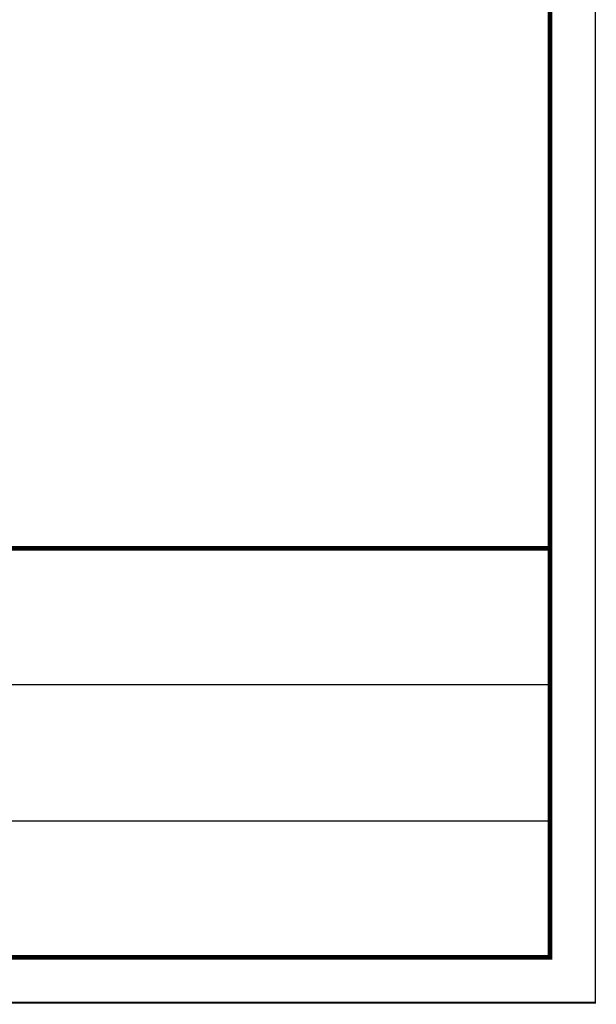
# Model space of a CAD drawing. Header units: millimetres. Extents: x 0 to 840, y 0 to 594.
# Tile 24 of 25: x 713 to 840, y 0 to 216. Entities that reach past the tile are written whole.
import ezdxf

# ---------------------------------------------------------------- set-up
doc = ezdxf.new("R2010")
doc.units = ezdxf.units.MM
doc.header["$LTSCALE"] = 46.2
doc.layers.get('0').update_dxf_attribs({"linetype": 'CONTINUOUS'})
doc.layers.add('C172主面板_DXF_FORMAT', color=7, linetype='CONTINUOUS')

# ---------------------------------------------------------------- blocks, each defined once
blk = doc.blocks.new('*T20')
at = {"color": 1, "linetype": 'Continuous'}
for p, q in [((0, 0), (120, 0)), ((0, 0), (0, -90)), ((120, 0), (120, -90)), ((0, -30), (120, -30)), ((0, -60), (120, -60)), ((0, -90), (120, -90))]:
    blk.add_line(p, q, dxfattribs=at)

msp = doc.modelspace()

# ---------------------------------------------------------------- linework, layer by layer
at = {"layer": 'C172主面板_DXF_FORMAT', "color": 1, "linetype": 'Continuous'}
for points, const_width in [([(840, -0.2), (840, 594.2)], 0.3), ([(710, 70), (830, 70)], 0.3), ([(710, 40), (830, 40)], 0.3), ([(-0.2, 0), (840, 0)], 0.4)]:
    msp.add_lwpolyline(points, dxfattribs=dict(at, const_width=const_width))
at = {"layer": 'C172主面板_DXF_FORMAT', "color": 7, "linetype": 'Continuous', "const_width": 1}
for points in [[(830, 9.5), (830, 584.5)], [(469.5, 100), (830, 100)], [(49.5, 10), (830.5, 10)]]:
    msp.add_lwpolyline(points, dxfattribs=at)

# ---------------------------------------------------------------- block references
msp.add_blockref('*T20', (709.85, 100))

doc.saveas('drawing.dxf')
